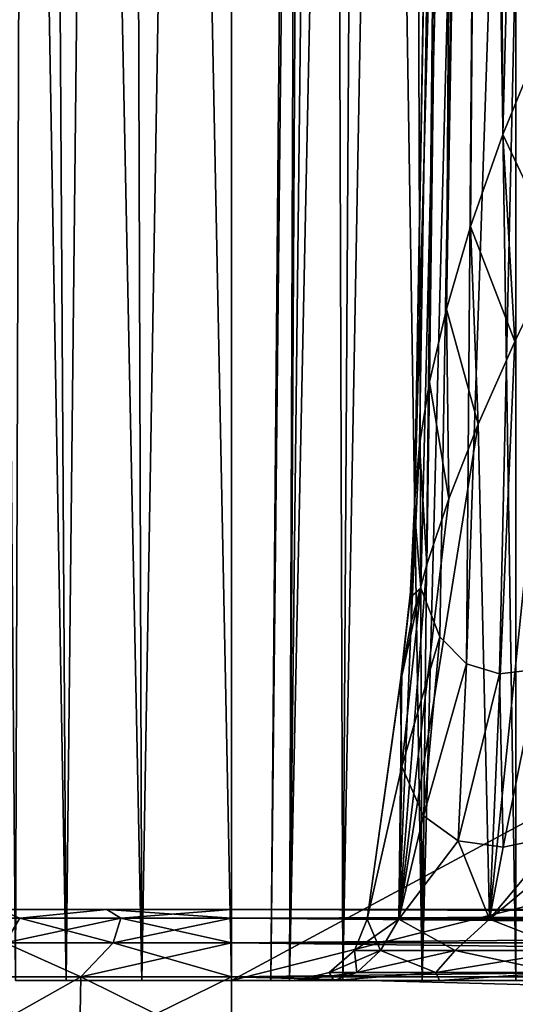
# Model space of a CAD drawing. Header units: millimetres. Extents: x -96 to 96, y -34 to 18.
# Tile 17 of 192: x -75.49 to -72, y -27.67 to -20.74. Entities that reach past the tile are written whole.
import ezdxf

# ---------------------------------------------------------------- set-up
doc = ezdxf.new("R2010")
doc.units = ezdxf.units.MM
doc.header["$LTSCALE"] = 65.185185
for name, color, linetype in [('193', 7, 'CONTINUOUS'), ('2', 7, 'CONTINUOUS'), ('227', 7, 'CONTINUOUS'), ('23', 7, 'CONTINUOUS'), ('240', 7, 'CONTINUOUS'), ('241', 7, 'CONTINUOUS'), ('242', 7, 'CONTINUOUS'), ('243', 7, 'CONTINUOUS'), ('251', 7, 'CONTINUOUS'), ('252', 7, 'CONTINUOUS'), ('559', 7, 'CONTINUOUS'), ('560', 7, 'CONTINUOUS'), ('565', 7, 'CONTINUOUS'), ('566', 7, 'CONTINUOUS'), ('567', 7, 'CONTINUOUS'), ('571', 7, 'CONTINUOUS'), ('572', 7, 'CONTINUOUS'), ('6', 7, 'CONTINUOUS'), ('7', 7, 'CONTINUOUS'), ('72', 7, 'CONTINUOUS'), ('73', 7, 'CONTINUOUS'), ('84', 7, 'CONTINUOUS'), ('86', 7, 'CONTINUOUS'), ('9', 7, 'CONTINUOUS'), ('93', 7, 'CONTINUOUS'), ('94', 7, 'CONTINUOUS')]:
    doc.layers.add(name, color=color, linetype=linetype)

msp = doc.modelspace()

# ---------------------------------------------------------------- linework, layer by layer
at = {"layer": '193', "color": 7, "linetype": 'Continuous'}
for points in [[(-75.0597, -27.4738, -23.2198), (-75.9934, -28, -22.6699), (-75.9748, -27.4738, -22.6496), (-75.0597, -27.4738, -23.2198)], [(-75.0697, -28, -23.2455), (-75.9934, -28, -22.6699), (-75.0597, -27.4738, -23.2198), (-75.0697, -28, -23.2455)], [(-74, -27.4738, -23.419), (-75.0697, -28, -23.2455), (-75.0597, -27.4738, -23.2198), (-74, -27.4738, -23.419)], [(-74, -28, -23.4466), (-75.0697, -28, -23.2455), (-74, -27.4738, -23.419), (-74, -28, -23.4466)]]:
    msp.add_3dface(points, dxfattribs=at)
at = {"layer": '2', "color": 7, "linetype": 'Continuous'}
for points in [[(-3.6186, -27.5, 22.1466), (-74, 10.2026, 22.4756), (-74, -27.5, 22.1466), (-3.6186, -27.5, 22.1466)], [(-3.8118, -7.4278, 22.3217), (-74, 10.2026, 22.4756), (-3.6186, -27.5, 22.1466), (-3.8118, -7.4278, 22.3217)]]:
    msp.add_3dface(points, dxfattribs=at)
at = {"layer": '227', "color": 7, "linetype": 'Continuous'}
for points in [[(-75.9934, -28, 22.6699), (-75.0697, -28, 23.2455), (-75.9748, -27.4738, 22.6496), (-75.9934, -28, 22.6699)], [(-75.9748, -27.4738, 22.6496), (-75.0697, -28, 23.2455), (-75.0597, -27.4738, 23.2198), (-75.9748, -27.4738, 22.6496)], [(-75.0697, -28, 23.2455), (-74, -28, 23.4466), (-75.0597, -27.4738, 23.2198), (-75.0697, -28, 23.2455)], [(-75.0597, -27.4738, 23.2198), (-74, -28, 23.4466), (-74, -27.4738, 23.419), (-75.0597, -27.4738, 23.2198)]]:
    msp.add_3dface(points, dxfattribs=at)
at = {"layer": '23', "color": 7, "linetype": 'Continuous'}
for points in [[(-73.5, -2, 18.5), (-73.7225, -27.5, 18.5), (-73.7225, -27.5, -18.5), (-73.5, -2, 18.5)], [(-73.5, -2, -18.5), (-73.5, -2, 18.5), (-73.7225, -27.5, -18.5), (-73.5, -2, -18.5)]]:
    msp.add_3dface(points, dxfattribs=at)
at = {"layer": '240', "color": 7, "linetype": 'Continuous'}
for points in [[(-74, -27.4738, 23.419), (-74, -28, 23.4466), (-54.25, -28, 23.4466), (-74, -27.4738, 23.419)], [(-74, -27.4738, 23.419), (-54.25, -28, 23.4466), (-54.25, -27.4738, 23.419), (-74, -27.4738, 23.419)]]:
    msp.add_3dface(points, dxfattribs=at)
at = {"layer": '241', "color": 7, "linetype": 'Continuous'}
for points in [[(-74, -28, -23.4466), (-74, -27.4738, -23.419), (-54.25, -27.4738, -23.419), (-74, -28, -23.4466)], [(-54.25, -28, -23.4466), (-74, -28, -23.4466), (-54.25, -27.4738, -23.419), (-54.25, -28, -23.4466)]]:
    msp.add_3dface(points, dxfattribs=at)
at = {"layer": '242', "color": 7, "linetype": 'Continuous'}
for points in [[(-54.25, -27.0627, 23.1621), (-54.25, -27, 22.9197), (-74, -27.0627, 23.1621), (-54.25, -27.0627, 23.1621)], [(-54.25, -27, 22.9197), (-74, -27, 22.9197), (-74, -27.0627, 23.1621), (-54.25, -27, 22.9197)], [(-74, -27.2353, 23.3438), (-54.25, -27.0627, 23.1621), (-74, -27.0627, 23.1621), (-74, -27.2353, 23.3438)], [(-54.25, -27.235, 23.3437), (-54.25, -27.0627, 23.1621), (-74, -27.2353, 23.3438), (-54.25, -27.235, 23.3437)], [(-74, -27.4738, 23.419), (-54.25, -27.4738, 23.419), (-54.25, -27.235, 23.3437), (-74, -27.4738, 23.419)], [(-74, -27.4738, 23.419), (-54.25, -27.235, 23.3437), (-74, -27.2353, 23.3438), (-74, -27.4738, 23.419)]]:
    msp.add_3dface(points, dxfattribs=at)
at = {"layer": '243', "color": 7, "linetype": 'Continuous'}
for points in [[(-75.4908, -27.0626, 22.7054), (-75.637, -27, 22.2819), (-76.0713, -27.0626, 22.1721), (-75.4908, -27.0626, 22.7054)], [(-74.8783, -27, 22.7546), (-75.637, -27, 22.2819), (-75.4908, -27.0626, 22.7054), (-74.8783, -27, 22.7546)], [(-74.7796, -27.0627, 23.0453), (-74.8783, -27, 22.7546), (-75.4908, -27.0626, 22.7054), (-74.7796, -27.0627, 23.0453)], [(-74, -27, 22.9197), (-74.8783, -27, 22.7546), (-74, -27.0627, 23.1621), (-74, -27, 22.9197)], [(-74, -27.0627, 23.1621), (-74.8783, -27, 22.7546), (-74.7796, -27.0627, 23.0453), (-74, -27.0627, 23.1621)], [(-75.4908, -27.0626, 22.7054), (-76.0713, -27.0626, 22.1721), (-75.5926, -27.2352, 22.856), (-75.4908, -27.0626, 22.7054)], [(-74.8328, -27.2352, 23.2191), (-75.4908, -27.0626, 22.7054), (-75.5926, -27.2352, 22.856), (-74.8328, -27.2352, 23.2191)], [(-74.7796, -27.0627, 23.0453), (-75.4908, -27.0626, 22.7054), (-74.8328, -27.2352, 23.2191), (-74.7796, -27.0627, 23.0453)], [(-74, -27.2353, 23.3438), (-74.7796, -27.0627, 23.0453), (-74.8328, -27.2352, 23.2191), (-74, -27.2353, 23.3438)], [(-74, -27.2353, 23.3438), (-74, -27.0627, 23.1621), (-74.7796, -27.0627, 23.0453), (-74, -27.2353, 23.3438)], [(-75.9748, -27.4738, 22.6496), (-75.0597, -27.4738, 23.2198), (-75.5926, -27.2352, 22.856), (-75.9748, -27.4738, 22.6496)], [(-75.0597, -27.4738, 23.2198), (-74.8328, -27.2352, 23.2191), (-75.5926, -27.2352, 22.856), (-75.0597, -27.4738, 23.2198)], [(-75.0597, -27.4738, 23.2198), (-74, -27.4738, 23.419), (-74.8328, -27.2352, 23.2191), (-75.0597, -27.4738, 23.2198)], [(-74, -27.4738, 23.419), (-74, -27.2353, 23.3438), (-74.8328, -27.2352, 23.2191), (-74, -27.4738, 23.419)]]:
    msp.add_3dface(points, dxfattribs=at)
at = {"layer": '251', "color": 7, "linetype": 'Continuous'}
for points in [[(-75.637, -27, -22.2819), (-74.8783, -27, -22.7546), (-75.4908, -27.0627, -22.7055), (-75.637, -27, -22.2819)], [(-75.4908, -27.0627, -22.7055), (-74.8783, -27, -22.7546), (-74.7796, -27.0627, -23.0454), (-75.4908, -27.0627, -22.7055)], [(-74.8783, -27, -22.7546), (-74, -27, -22.9197), (-74.7796, -27.0627, -23.0454), (-74.8783, -27, -22.7546)], [(-74.7796, -27.0627, -23.0454), (-74, -27, -22.9197), (-74, -27.0627, -23.1621), (-74.7796, -27.0627, -23.0454)], [(-75.5926, -27.2353, -22.856), (-74.7796, -27.0627, -23.0454), (-74.8328, -27.2353, -23.2191), (-75.5926, -27.2353, -22.856)], [(-75.4908, -27.0627, -22.7055), (-74.7796, -27.0627, -23.0454), (-75.5926, -27.2353, -22.856), (-75.4908, -27.0627, -22.7055)], [(-74.8328, -27.2353, -23.2191), (-74, -27.0627, -23.1621), (-74, -27.2353, -23.3438), (-74.8328, -27.2353, -23.2191)], [(-74.7796, -27.0627, -23.0454), (-74, -27.0627, -23.1621), (-74.8328, -27.2353, -23.2191), (-74.7796, -27.0627, -23.0454)], [(-75.0597, -27.4738, -23.2198), (-75.9748, -27.4738, -22.6496), (-75.5926, -27.2353, -22.856), (-75.0597, -27.4738, -23.2198)], [(-75.0597, -27.4738, -23.2198), (-75.5926, -27.2353, -22.856), (-74.8328, -27.2353, -23.2191), (-75.0597, -27.4738, -23.2198)], [(-75.0597, -27.4738, -23.2198), (-74.8328, -27.2353, -23.2191), (-74, -27.2353, -23.3438), (-75.0597, -27.4738, -23.2198)], [(-74, -27.4738, -23.419), (-75.0597, -27.4738, -23.2198), (-74, -27.2353, -23.3438), (-74, -27.4738, -23.419)]]:
    msp.add_3dface(points, dxfattribs=at)
at = {"layer": '252', "color": 7, "linetype": 'Continuous'}
for points in [[(-74, -27.0627, -23.1621), (-74, -27, -22.9197), (-54.25, -27.0627, -23.1621), (-74, -27.0627, -23.1621)], [(-74, -27, -22.9197), (-54.25, -27, -22.9197), (-54.25, -27.0627, -23.1621), (-74, -27, -22.9197)], [(-54.25, -27.235, -23.3437), (-74, -27.0627, -23.1621), (-54.25, -27.0627, -23.1621), (-54.25, -27.235, -23.3437)], [(-74, -27.2353, -23.3438), (-74, -27.0627, -23.1621), (-54.25, -27.235, -23.3437), (-74, -27.2353, -23.3438)], [(-54.25, -27.4738, -23.419), (-74, -27.2353, -23.3438), (-54.25, -27.235, -23.3437), (-54.25, -27.4738, -23.419)], [(-54.25, -27.4738, -23.419), (-74, -27.4738, -23.419), (-74, -27.2353, -23.3438), (-54.25, -27.4738, -23.419)]]:
    msp.add_3dface(points, dxfattribs=at)
at = {"layer": '559', "color": 7, "linetype": 'Continuous'}
for points in [[(-71.7014, -22.3738, -14.9778), (-72.0063, -23.0067, -15.1919), (-72.1857, -27.0696, -14.5286), (-71.7014, -22.3738, -14.9778)], [(-71.2321, -27.0696, -13.8914), (-71.7014, -22.3738, -14.9778), (-72.1857, -27.0696, -14.5286), (-71.2321, -27.0696, -13.8914)], [(-72.0063, -23.0067, -15.1919), (-72.2636, -23.5889, -15.4436), (-72.1857, -27.0696, -14.5286), (-72.0063, -23.0067, -15.1919)], [(-72.2636, -23.5889, -15.4436), (-72.4702, -24.1126, -15.7204), (-72.8229, -27.0696, -15.4823), (-72.2636, -23.5889, -15.4436)], [(-72.1857, -27.0696, -14.5286), (-72.2636, -23.5889, -15.4436), (-72.8229, -27.0696, -15.4823), (-72.1857, -27.0696, -14.5286)], [(-72.4702, -24.1126, -15.7204), (-72.6262, -24.5742, -16.0104), (-72.8229, -27.0696, -15.4823), (-72.4702, -24.1126, -15.7204)], [(-72.6262, -24.5742, -16.0104), (-72.7361, -24.9803, -16.3084), (-72.8229, -27.0696, -15.4823), (-72.6262, -24.5742, -16.0104)], [(-72.7361, -24.9803, -16.3084), (-72.8025, -25.3324, -16.6072), (-72.8229, -27.0696, -15.4823), (-72.7361, -24.9803, -16.3084)], [(-72.8025, -25.3324, -16.6072), (-73.0467, -27.0696, -16.6072), (-72.8229, -27.0696, -15.4823), (-72.8025, -25.3324, -16.6072)]]:
    msp.add_3dface(points, dxfattribs=at)
at = {"layer": '560', "color": 7, "linetype": 'Continuous'}
for points in [[(-73.0467, -27.0696, -16.6072), (-72.8025, -25.3324, -16.6072), (-72.8081, -25.3736, -16.6451), (-73.0467, -27.0696, -16.6072)], [(-72.813, -25.4141, -16.6831), (-73.0467, -27.0696, -16.6072), (-72.8081, -25.3736, -16.6451), (-72.813, -25.4141, -16.6831)], [(-72.802, -25.9946, -17.3237), (-73.0467, -27.0696, -16.6072), (-72.813, -25.4141, -16.6831), (-72.802, -25.9946, -17.3237)], [(-73.0467, -27.0696, -16.6072), (-72.802, -25.9946, -17.3237), (-72.8229, -27.0696, -17.7321), (-73.0467, -27.0696, -16.6072)], [(-72.802, -25.9946, -17.3237), (-72.6501, -26.3412, -17.8653), (-72.8229, -27.0696, -17.7321), (-72.802, -25.9946, -17.3237)], [(-72.1857, -27.0696, -18.6857), (-71.1983, -26.2487, -19.212), (-71.2321, -27.0696, -19.3229), (-72.1857, -27.0696, -18.6857)], [(-71.6918, -26.4815, -18.9843), (-71.1983, -26.2487, -19.212), (-72.1857, -27.0696, -18.6857), (-71.6918, -26.4815, -18.9843)], [(-72.6501, -26.3412, -17.8653), (-72.4042, -26.5185, -18.3145), (-72.8229, -27.0696, -17.7321), (-72.6501, -26.3412, -17.8653)], [(-72.0878, -26.5625, -18.6818), (-71.6918, -26.4815, -18.9843), (-72.1857, -27.0696, -18.6857), (-72.0878, -26.5625, -18.6818)], [(-72.8229, -27.0696, -17.7321), (-72.4042, -26.5185, -18.3145), (-72.1857, -27.0696, -18.6857), (-72.8229, -27.0696, -17.7321)], [(-72.4042, -26.5185, -18.3145), (-72.0878, -26.5625, -18.6818), (-72.1857, -27.0696, -18.6857), (-72.4042, -26.5185, -18.3145)]]:
    msp.add_3dface(points, dxfattribs=at)
at = {"layer": '565', "color": 7, "linetype": 'Continuous'}
for points in [[(-72.7133, -24.1969, -16.9607), (-72.6671, -24.7421, -17.4595), (-72.7435, -24.807, -16.8216), (-72.7133, -24.1969, -16.9607)], [(-72.6671, -24.7421, -17.4595), (-72.802, -25.9946, -17.3237), (-72.813, -25.4141, -16.6831), (-72.6671, -24.7421, -17.4595)], [(-72.6671, -24.7421, -17.4595), (-72.813, -25.4141, -16.6831), (-72.7435, -24.807, -16.8216), (-72.6671, -24.7421, -17.4595)], [(-72.6671, -24.7421, -17.4595), (-72.5352, -25.083, -17.8775), (-72.802, -25.9946, -17.3237), (-72.6671, -24.7421, -17.4595)], [(-72.5352, -25.083, -17.8775), (-72.6501, -26.3412, -17.8653), (-72.802, -25.9946, -17.3237), (-72.5352, -25.083, -17.8775)], [(-72.5352, -25.083, -17.8775), (-72.3462, -25.2732, -18.2271), (-72.6501, -26.3412, -17.8653), (-72.5352, -25.083, -17.8775)], [(-72.3462, -25.2732, -18.2271), (-72.4042, -26.5185, -18.3145), (-72.6501, -26.3412, -17.8653), (-72.3462, -25.2732, -18.2271)], [(-72.3462, -25.2732, -18.2271), (-72.1149, -25.3447, -18.519), (-72.4042, -26.5185, -18.3145), (-72.3462, -25.2732, -18.2271)], [(-72.1149, -25.3447, -18.519), (-71.838, -25.3114, -18.7676), (-72.0878, -26.5625, -18.6818), (-72.1149, -25.3447, -18.519)], [(-71.838, -25.3114, -18.7676), (-71.6918, -26.4815, -18.9843), (-72.0878, -26.5625, -18.6818), (-71.838, -25.3114, -18.7676)], [(-72.1149, -25.3447, -18.519), (-72.0878, -26.5625, -18.6818), (-72.4042, -26.5185, -18.3145), (-72.1149, -25.3447, -18.519)]]:
    msp.add_3dface(points, dxfattribs=at)
at = {"layer": '566', "color": 7, "linetype": 'Continuous'}
for points in [[(-72.7109, -24.1151, -16.8957), (-72.7123, -24.1564, -16.9283), (-72.7435, -24.807, -16.8216), (-72.7109, -24.1151, -16.8957)], [(-72.7109, -24.1151, -16.8957), (-72.7435, -24.807, -16.8216), (-72.7371, -24.7253, -16.7517), (-72.7109, -24.1151, -16.8957)], [(-72.7123, -24.1564, -16.9283), (-72.7133, -24.1969, -16.9607), (-72.7435, -24.807, -16.8216), (-72.7123, -24.1564, -16.9283)], [(-72.813, -25.4141, -16.6831), (-72.8081, -25.3736, -16.6451), (-72.7371, -24.7253, -16.7517), (-72.813, -25.4141, -16.6831)], [(-72.7435, -24.807, -16.8216), (-72.813, -25.4141, -16.6831), (-72.7371, -24.7253, -16.7517), (-72.7435, -24.807, -16.8216)], [(-72.8081, -25.3736, -16.6451), (-72.8025, -25.3324, -16.6072), (-72.7371, -24.7253, -16.7517), (-72.8081, -25.3736, -16.6451)]]:
    msp.add_3dface(points, dxfattribs=at)
at = {"layer": '567', "color": 7, "linetype": 'Continuous'}
for points in [[(-71.803, -20.8514, -15.225), (-72.0901, -21.5514, -15.473), (-71.7014, -22.3738, -14.9778), (-71.803, -20.8514, -15.225)], [(-72.0901, -21.5514, -15.473), (-72.3178, -22.1986, -15.7486), (-72.0063, -23.0067, -15.1919), (-72.0901, -21.5514, -15.473)], [(-72.0901, -21.5514, -15.473), (-72.0063, -23.0067, -15.1919), (-71.7014, -22.3738, -14.9778), (-72.0901, -21.5514, -15.473)], [(-72.3178, -22.1986, -15.7486), (-72.4883, -22.78, -16.0376), (-72.2636, -23.5889, -15.4436), (-72.3178, -22.1986, -15.7486)], [(-72.3178, -22.1986, -15.7486), (-72.2636, -23.5889, -15.4436), (-72.0063, -23.0067, -15.1919), (-72.3178, -22.1986, -15.7486)], [(-72.4883, -22.78, -16.0376), (-72.6062, -23.29, -16.3283), (-72.4702, -24.1126, -15.7204), (-72.4883, -22.78, -16.0376)], [(-72.4883, -22.78, -16.0376), (-72.4702, -24.1126, -15.7204), (-72.2636, -23.5889, -15.4436), (-72.4883, -22.78, -16.0376)], [(-72.6062, -23.29, -16.3283), (-72.6785, -23.7337, -16.6157), (-72.6262, -24.5742, -16.0104), (-72.6062, -23.29, -16.3283)], [(-72.6062, -23.29, -16.3283), (-72.6262, -24.5742, -16.0104), (-72.4702, -24.1126, -15.7204), (-72.6062, -23.29, -16.3283)], [(-72.6785, -23.7337, -16.6157), (-72.7361, -24.9803, -16.3084), (-72.6262, -24.5742, -16.0104), (-72.6785, -23.7337, -16.6157)], [(-72.6785, -23.7337, -16.6157), (-72.7109, -24.1151, -16.8957), (-72.7361, -24.9803, -16.3084), (-72.6785, -23.7337, -16.6157)], [(-72.7361, -24.9803, -16.3084), (-72.7109, -24.1151, -16.8957), (-72.7371, -24.7253, -16.7517), (-72.7361, -24.9803, -16.3084)], [(-72.8025, -25.3324, -16.6072), (-72.7361, -24.9803, -16.3084), (-72.7371, -24.7253, -16.7517), (-72.8025, -25.3324, -16.6072)]]:
    msp.add_3dface(points, dxfattribs=at)
at = {"layer": '571', "color": 7, "linetype": 'Continuous'}
for points in [[(-73.0467, -27.0696, -16.6072), (-72.8229, -27.0696, -17.7321), (-73.1339, -27.2892, -16.6072), (-73.0467, -27.0696, -16.6072)], [(-72.8229, -27.0696, -17.7321), (-72.9514, -27.2892, -17.6424), (-73.1339, -27.2892, -16.6072), (-72.8229, -27.0696, -17.7321)], [(-72.8229, -27.0696, -17.7321), (-72.4258, -27.2892, -18.5527), (-72.9514, -27.2892, -17.6424), (-72.8229, -27.0696, -17.7321)], [(-72.8229, -27.0696, -17.7321), (-72.1857, -27.0696, -18.6857), (-72.4258, -27.2892, -18.5527), (-72.8229, -27.0696, -17.7321)], [(-72.1857, -27.0696, -18.6857), (-71.6205, -27.2892, -19.2284), (-72.4258, -27.2892, -18.5527), (-72.1857, -27.0696, -18.6857)], [(-72.1857, -27.0696, -18.6857), (-71.2321, -27.0696, -19.3229), (-71.6205, -27.2892, -19.2284), (-72.1857, -27.0696, -18.6857)], [(-72.9514, -27.2892, -17.6424), (-73.3124, -27.4443, -16.6072), (-73.1339, -27.2892, -16.6072), (-72.9514, -27.2892, -17.6424)], [(-73.1191, -27.4443, -17.7034), (-73.3124, -27.4443, -16.6072), (-72.9514, -27.2892, -17.6424), (-73.1191, -27.4443, -17.7034)], [(-72.4258, -27.2892, -18.5527), (-73.1191, -27.4443, -17.7034), (-72.9514, -27.2892, -17.6424), (-72.4258, -27.2892, -18.5527)], [(-72.5625, -27.4443, -18.6675), (-73.1191, -27.4443, -17.7034), (-72.4258, -27.2892, -18.5527), (-72.5625, -27.4443, -18.6675)], [(-71.6205, -27.2892, -19.2284), (-72.5625, -27.4443, -18.6675), (-72.4258, -27.2892, -18.5527), (-71.6205, -27.2892, -19.2284)], [(-71.7098, -27.4443, -19.383), (-72.5625, -27.4443, -18.6675), (-71.6205, -27.2892, -19.2284), (-71.7098, -27.4443, -19.383)], [(-73.2804, -27.5, -17.9214), (-73.5418, -27.5, -16.6072), (-73.1191, -27.4443, -17.7034), (-73.2804, -27.5, -17.9214)], [(-73.1191, -27.4443, -17.7034), (-73.5418, -27.5, -16.6072), (-73.3124, -27.4443, -16.6072), (-73.1191, -27.4443, -17.7034)], [(-72.5625, -27.4443, -18.6675), (-73.2804, -27.5, -17.9214), (-73.1191, -27.4443, -17.7034), (-72.5625, -27.4443, -18.6675)], [(-72.5359, -27.5, -19.0358), (-73.2804, -27.5, -17.9214), (-72.5625, -27.4443, -18.6675), (-72.5359, -27.5, -19.0358)], [(-71.7098, -27.4443, -19.383), (-72.5359, -27.5, -19.0358), (-72.5625, -27.4443, -18.6675), (-71.7098, -27.4443, -19.383)], [(-71.4216, -27.5, -19.7803), (-72.5359, -27.5, -19.0358), (-71.7098, -27.4443, -19.383), (-71.4216, -27.5, -19.7803)]]:
    msp.add_3dface(points, dxfattribs=at)
at = {"layer": '572', "color": 7, "linetype": 'Continuous'}
for points in [[(-73.0467, -27.0696, -16.6072), (-73.1339, -27.2892, -16.6072), (-72.9514, -27.2892, -15.572), (-73.0467, -27.0696, -16.6072)], [(-72.8229, -27.0696, -15.4823), (-73.0467, -27.0696, -16.6072), (-72.9514, -27.2892, -15.572), (-72.8229, -27.0696, -15.4823)], [(-72.8229, -27.0696, -15.4823), (-72.9514, -27.2892, -15.572), (-72.4258, -27.2892, -14.6616), (-72.8229, -27.0696, -15.4823)], [(-72.1857, -27.0696, -14.5286), (-72.8229, -27.0696, -15.4823), (-72.4258, -27.2892, -14.6616), (-72.1857, -27.0696, -14.5286)], [(-72.1857, -27.0696, -14.5286), (-72.4258, -27.2892, -14.6616), (-71.6205, -27.2892, -13.9859), (-72.1857, -27.0696, -14.5286)], [(-71.2321, -27.0696, -13.8914), (-72.1857, -27.0696, -14.5286), (-71.6205, -27.2892, -13.9859), (-71.2321, -27.0696, -13.8914)], [(-73.1339, -27.2892, -16.6072), (-73.3124, -27.4443, -16.6072), (-73.1191, -27.4443, -15.5109), (-73.1339, -27.2892, -16.6072)], [(-73.1339, -27.2892, -16.6072), (-73.1191, -27.4443, -15.5109), (-72.9514, -27.2892, -15.572), (-73.1339, -27.2892, -16.6072)], [(-73.1191, -27.4443, -15.5109), (-72.5625, -27.4443, -14.5469), (-72.9514, -27.2892, -15.572), (-73.1191, -27.4443, -15.5109)], [(-72.9514, -27.2892, -15.572), (-72.5625, -27.4443, -14.5469), (-72.4258, -27.2892, -14.6616), (-72.9514, -27.2892, -15.572)], [(-72.5625, -27.4443, -14.5469), (-71.7098, -27.4443, -13.8313), (-72.4258, -27.2892, -14.6616), (-72.5625, -27.4443, -14.5469)], [(-72.4258, -27.2892, -14.6616), (-71.7098, -27.4443, -13.8313), (-71.6205, -27.2892, -13.9859), (-72.4258, -27.2892, -14.6616)], [(-73.5418, -27.5, -16.6072), (-73.2804, -27.5, -15.2929), (-73.3124, -27.4443, -16.6072), (-73.5418, -27.5, -16.6072)], [(-73.3124, -27.4443, -16.6072), (-73.2804, -27.5, -15.2929), (-73.1191, -27.4443, -15.5109), (-73.3124, -27.4443, -16.6072)], [(-73.1191, -27.4443, -15.5109), (-73.2804, -27.5, -15.2929), (-72.5625, -27.4443, -14.5469), (-73.1191, -27.4443, -15.5109)], [(-73.2804, -27.5, -15.2929), (-72.5359, -27.5, -14.1786), (-72.5625, -27.4443, -14.5469), (-73.2804, -27.5, -15.2929)], [(-72.5625, -27.4443, -14.5469), (-72.5359, -27.5, -14.1786), (-71.7098, -27.4443, -13.8313), (-72.5625, -27.4443, -14.5469)], [(-72.5359, -27.5, -14.1786), (-71.4216, -27.5, -13.434), (-71.7098, -27.4443, -13.8313), (-72.5359, -27.5, -14.1786)]]:
    msp.add_3dface(points, dxfattribs=at)
at = {"layer": '6', "color": 7, "linetype": 'Continuous'}
for points in [[(-74, -27.5, -22.1466), (-3.9737, 10.2026, -22.4756), (-3.7894, -9.8053, -22.301), (-74, -27.5, -22.1466)], [(-74, 10.2026, -22.4756), (-3.9737, 10.2026, -22.4756), (-74, -27.5, -22.1466), (-74, 10.2026, -22.4756)], [(-3.6186, -27.5, -22.1466), (-74, -27.5, -22.1466), (-3.7894, -9.8053, -22.301), (-3.6186, -27.5, -22.1466)]]:
    msp.add_3dface(points, dxfattribs=at)
at = {"layer": '7', "color": 7, "linetype": 'Continuous'}
for points in [[(-75.8252, 10.2026, -21.256), (-75.397, 10.2026, -21.897), (-75.5212, -27.5, -21.1301), (-75.8252, 10.2026, -21.256)], [(-75.5212, -27.5, -21.1301), (-75.397, 10.2026, -21.897), (-75.1643, -27.5, -21.6643), (-75.5212, -27.5, -21.1301)], [(-75.397, 10.2026, -21.897), (-74.756, 10.2026, -22.3252), (-75.1643, -27.5, -21.6643), (-75.397, 10.2026, -21.897)], [(-75.1643, -27.5, -21.6643), (-74.756, 10.2026, -22.3252), (-74.6301, -27.5, -22.0212), (-75.1643, -27.5, -21.6643)], [(-74.756, 10.2026, -22.3252), (-74, 10.2026, -22.4756), (-74.6301, -27.5, -22.0212), (-74.756, 10.2026, -22.3252)], [(-74, 10.2026, -22.4756), (-74, -27.5, -22.1466), (-74.6301, -27.5, -22.0212), (-74, 10.2026, -22.4756)]]:
    msp.add_3dface(points, dxfattribs=at)
at = {"layer": '72', "color": 7, "linetype": 'Continuous'}
for points in [[(-73.5, -2, -18.5), (-73.7225, -27.5, -18.5), (-73.5914, -27.5, -19.1592), (-73.5, -2, -18.5)], [(-73.4489, -2, -18.8882), (-73.5914, -27.5, -19.1592), (-73.299, -2, -19.25), (-73.4489, -2, -18.8882)], [(-73.5, -2, -18.5), (-73.5914, -27.5, -19.1592), (-73.4489, -2, -18.8882), (-73.5, -2, -18.5)], [(-73.5914, -27.5, -19.1592), (-73.218, -27.5, -19.718), (-73.299, -2, -19.25), (-73.5914, -27.5, -19.1592)], [(-73.299, -2, -19.25), (-73.218, -27.5, -19.718), (-73.0607, -2, -19.5607), (-73.299, -2, -19.25)], [(-73.218, -27.5, -19.718), (-72.6592, -27.5, -20.0914), (-73.0607, -2, -19.5607), (-73.218, -27.5, -19.718)], [(-73.0607, -2, -19.5607), (-72.6592, -27.5, -20.0914), (-72.75, -2, -19.799), (-73.0607, -2, -19.5607)], [(-72.75, -2, -19.799), (-72.6592, -27.5, -20.0914), (-72.3882, -2, -19.9489), (-72.75, -2, -19.799)], [(-72.6592, -27.5, -20.0914), (-72, -27.5, -20.2225), (-72.3882, -2, -19.9489), (-72.6592, -27.5, -20.0914)], [(-72, -27.5, -20.2225), (-72, -2, -20), (-72.3882, -2, -19.9489), (-72, -27.5, -20.2225)]]:
    msp.add_3dface(points, dxfattribs=at)
at = {"layer": '73', "color": 7, "linetype": 'Continuous'}
for points in [[(-73.7225, -27.5, 18.5), (-73.5, -2, 18.5), (-73.4489, -2, 18.8882), (-73.7225, -27.5, 18.5)], [(-73.5914, -27.5, 19.1592), (-73.7225, -27.5, 18.5), (-73.4489, -2, 18.8882), (-73.5914, -27.5, 19.1592)], [(-73.299, -2, 19.25), (-73.5914, -27.5, 19.1592), (-73.4489, -2, 18.8882), (-73.299, -2, 19.25)], [(-73.0607, -2, 19.5607), (-73.5914, -27.5, 19.1592), (-73.299, -2, 19.25), (-73.0607, -2, 19.5607)], [(-73.218, -27.5, 19.718), (-73.5914, -27.5, 19.1592), (-73.0607, -2, 19.5607), (-73.218, -27.5, 19.718)], [(-72.6592, -27.5, 20.0914), (-73.218, -27.5, 19.718), (-72.75, -2, 19.799), (-72.6592, -27.5, 20.0914)], [(-72.75, -2, 19.799), (-73.218, -27.5, 19.718), (-73.0607, -2, 19.5607), (-72.75, -2, 19.799)], [(-72.3882, -2, 19.9489), (-72.6592, -27.5, 20.0914), (-72.75, -2, 19.799), (-72.3882, -2, 19.9489)], [(-72, -2, 20), (-72, -27.5, 20.2225), (-72.6592, -27.5, 20.0914), (-72, -2, 20)], [(-72, -2, 20), (-72.6592, -27.5, 20.0914), (-72.3882, -2, 19.9489), (-72, -2, 20)]]:
    msp.add_3dface(points, dxfattribs=at)
at = {"layer": '84', "color": 7, "linetype": 'Continuous'}
for points in [[(-73.8466, -27.5, 19.8466), (-73.7796, -27.5, 20.0966), (-73.8466, -27.5, -19.8466), (-73.8466, -27.5, 19.8466)], [(-73.8466, -27.5, -19.8466), (-73.7796, -27.5, 20.0966), (-73.7796, -27.5, -20.0966), (-73.8466, -27.5, -19.8466)], [(-73.7796, -27.5, 20.0966), (-73.5966, -27.5, 20.2796), (-73.7796, -27.5, -20.0966), (-73.7796, -27.5, 20.0966)], [(-73.7796, -27.5, -20.0966), (-73.5966, -27.5, 20.2796), (-73.5966, -27.5, -20.2796), (-73.7796, -27.5, -20.0966)], [(-73.5966, -27.5, 20.2796), (-73.3466, -27.5, 20.3466), (-73.5966, -27.5, -20.2796), (-73.5966, -27.5, 20.2796)], [(-73.5966, -27.5, -20.2796), (-73.3466, -27.5, 20.3466), (-73.5418, -27.5, -16.6072), (-73.5966, -27.5, -20.2796)], [(-73.3466, -27.5, -20.3466), (-73.5966, -27.5, -20.2796), (-73.5418, -27.5, -16.6072), (-73.3466, -27.5, -20.3466)], [(-73.5418, -27.5, -16.6072), (-73.3466, -27.5, 20.3466), (-73.2804, -27.5, -15.2929), (-73.5418, -27.5, -16.6072)], [(-73.3466, -27.5, -20.3466), (-73.5418, -27.5, -16.6072), (-73.2804, -27.5, -17.9214), (-73.3466, -27.5, -20.3466)], [(-50.395, -27.5, 20.2305), (-73.3466, -27.5, 20.3466), (-49.605, -27.5, 20.2305), (-50.395, -27.5, 20.2305)], [(-73.2804, -27.5, -15.2929), (-73.3466, -27.5, 20.3466), (-72, -27.5, 15.5), (-73.2804, -27.5, -15.2929)], [(-73.3466, -27.5, 20.3466), (-50.395, -27.5, 20.2305), (-69, -27.5, 18.5), (-73.3466, -27.5, 20.3466)], [(-72, -27.5, 15.5), (-73.3466, -27.5, 20.3466), (-71.7716, -27.5, 16.6481), (-72, -27.5, 15.5)], [(-71.7716, -27.5, 16.6481), (-73.3466, -27.5, 20.3466), (-71.1213, -27.5, 17.6213), (-71.7716, -27.5, 16.6481)], [(73.3466, -27.5, 20.3466), (-49.605, -27.5, 20.2305), (-73.3466, -27.5, 20.3466), (73.3466, -27.5, 20.3466)], [(49.605, -27.5, -20.2305), (-73.3466, -27.5, -20.3466), (48.8933, -27.5, -19.8877), (49.605, -27.5, -20.2305)], [(48.8933, -27.5, -19.8877), (-73.3466, -27.5, -20.3466), (-49.605, -27.5, -20.2305), (48.8933, -27.5, -19.8877)], [(-73.3466, -27.5, -20.3466), (-51.775, -27.5, -18.5), (-51.5992, -27.5, -19.2702), (-73.3466, -27.5, -20.3466)], [(-49.605, -27.5, -20.2305), (-73.3466, -27.5, -20.3466), (-50.395, -27.5, -20.2305), (-49.605, -27.5, -20.2305)], [(-50.395, -27.5, -20.2305), (-73.3466, -27.5, -20.3466), (-51.1067, -27.5, -19.8877), (-50.395, -27.5, -20.2305)], [(-51.1067, -27.5, -19.8877), (-73.3466, -27.5, -20.3466), (-51.5992, -27.5, -19.2702), (-51.1067, -27.5, -19.8877)], [(-72.5359, -27.5, -19.0358), (-73.3466, -27.5, -20.3466), (-73.2804, -27.5, -17.9214), (-72.5359, -27.5, -19.0358)], [(-71.1213, -27.5, 17.6213), (-73.3466, -27.5, 20.3466), (-70.148, -27.5, 18.2716), (-71.1213, -27.5, 17.6213)], [(-70.148, -27.5, 18.2716), (-73.3466, -27.5, 20.3466), (-69, -27.5, 18.5), (-70.148, -27.5, 18.2716)], [(-73.3466, -27.5, -20.3466), (49.605, -27.5, -20.2305), (73.3466, -27.5, -20.3466), (-73.3466, -27.5, -20.3466)], [(-70.1072, -27.5, -20.0418), (-73.3466, -27.5, -20.3466), (-71.4216, -27.5, -19.7803), (-70.1072, -27.5, -20.0418)], [(-73.3466, -27.5, -20.3466), (-70.1072, -27.5, -20.0418), (-51.775, -27.5, -18.5), (-73.3466, -27.5, -20.3466)], [(-71.4216, -27.5, -19.7803), (-73.3466, -27.5, -20.3466), (-72.5359, -27.5, -19.0358), (-71.4216, -27.5, -19.7803)], [(-72.5359, -27.5, -14.1786), (-73.2804, -27.5, -15.2929), (-72, -27.5, 15.5), (-72.5359, -27.5, -14.1786)], [(-72.5359, -27.5, -14.1786), (-72, -27.5, 15.5), (-71.7716, -27.5, 14.3519), (-72.5359, -27.5, -14.1786)], [(-71.4216, -27.5, -13.434), (-72.5359, -27.5, -14.1786), (-71.7716, -27.5, 14.3519), (-71.4216, -27.5, -13.434)]]:
    msp.add_3dface(points, dxfattribs=at)
at = {"layer": '86', "color": 7, "linetype": 'Continuous'}
for points in [[(-74.8783, -27, 22.7546), (-75.5811, -27, 21.5361), (-75.637, -27, 22.2819), (-74.8783, -27, 22.7546)], [(-75.637, -27, -22.2819), (-74.8985, -27, -22.1631), (-74.8783, -27, -22.7546), (-75.637, -27, -22.2819)], [(-75.5811, -27, -21.5361), (-74.8985, -27, -22.1631), (-75.637, -27, -22.2819), (-75.5811, -27, -21.5361)], [(-74.8985, -27, 22.1631), (-75.5811, -27, 21.5361), (-74.8783, -27, 22.7546), (-74.8985, -27, 22.1631)], [(-74, -27, 22.9197), (-74.8985, -27, 22.1631), (-74.8783, -27, 22.7546), (-74, -27, 22.9197)], [(-74, -27, 22.3903), (-74.8985, -27, 22.1631), (-74, -27, 22.9197), (-74, -27, 22.3903)], [(-74.8985, -27, -22.1631), (-74, -27, -22.3903), (-74.8783, -27, -22.7546), (-74.8985, -27, -22.1631)], [(-74.8783, -27, -22.7546), (-74, -27, -22.3903), (-74, -27, -22.9197), (-74.8783, -27, -22.7546)], [(-54.25, -27, 22.9197), (-74, -27, 22.3903), (-74, -27, 22.9197), (-54.25, -27, 22.9197)], [(-54.25, -27, 22.3903), (-74, -27, 22.3903), (-54.25, -27, 22.9197), (-54.25, -27, 22.3903)], [(-74, -27, -22.9197), (-54.25, -27, -22.3903), (-54.25, -27, -22.9197), (-74, -27, -22.9197)], [(-74, -27, -22.3903), (-54.25, -27, -22.3903), (-74, -27, -22.9197), (-74, -27, -22.3903)]]:
    msp.add_3dface(points, dxfattribs=at)
at = {"layer": '9', "color": 7, "linetype": 'Continuous'}
for points in [[(-75.1643, -27.5, 21.6643), (-75.8252, 10.2026, 21.256), (-75.5212, -27.5, 21.1301), (-75.1643, -27.5, 21.6643)], [(-75.397, 10.2026, 21.897), (-75.8252, 10.2026, 21.256), (-75.1643, -27.5, 21.6643), (-75.397, 10.2026, 21.897)], [(-74.6301, -27.5, 22.0212), (-75.397, 10.2026, 21.897), (-75.1643, -27.5, 21.6643), (-74.6301, -27.5, 22.0212)], [(-74.756, 10.2026, 22.3252), (-75.397, 10.2026, 21.897), (-74.6301, -27.5, 22.0212), (-74.756, 10.2026, 22.3252)], [(-74, -27.5, 22.1466), (-74, 10.2026, 22.4756), (-74.756, 10.2026, 22.3252), (-74, -27.5, 22.1466)], [(-74, -27.5, 22.1466), (-74.756, 10.2026, 22.3252), (-74.6301, -27.5, 22.0212), (-74, -27.5, 22.1466)]]:
    msp.add_3dface(points, dxfattribs=at)
at = {"layer": '93', "color": 7, "linetype": 'Continuous'}
for points in [[(-72.7133, -24.1969, -16.9607), (-72.7123, -24.1564, -16.9283), (-72.3693, -4.4913, -16.9607), (-72.7133, -24.1969, -16.9607)], [(-72.7123, -24.1564, -16.9283), (-72.7109, -24.1151, -16.8957), (-72.3693, -4.4913, -16.9607), (-72.7123, -24.1564, -16.9283)], [(-72.7109, -24.1151, -16.8957), (-72.6785, -23.7337, -16.6157), (-72.3693, -4.4913, -16.9607), (-72.7109, -24.1151, -16.8957)], [(-72.6785, -23.7337, -16.6157), (-72.6062, -23.29, -16.3283), (-72.3693, -4.4913, -16.9607), (-72.6785, -23.7337, -16.6157)], [(-72.6062, -23.29, -16.3283), (-72.4883, -22.78, -16.0376), (-72.3693, -4.4913, -16.9607), (-72.6062, -23.29, -16.3283)], [(-72.3693, -4.4913, -16.9607), (-72.4883, -22.78, -16.0376), (-72.1803, -4.4913, -16.1326), (-72.3693, -4.4913, -16.9607)], [(-72.4883, -22.78, -16.0376), (-72.3178, -22.1986, -15.7486), (-72.1803, -4.4913, -16.1326), (-72.4883, -22.78, -16.0376)], [(-72.3178, -22.1986, -15.7486), (-72.0901, -21.5514, -15.473), (-72.1803, -4.4913, -16.1326), (-72.3178, -22.1986, -15.7486)], [(-72.1803, -4.4913, -16.1326), (-72.0901, -21.5514, -15.473), (-71.6507, -4.4913, -15.4685), (-72.1803, -4.4913, -16.1326)], [(-72.0901, -21.5514, -15.473), (-71.803, -20.8514, -15.225), (-71.6507, -4.4913, -15.4685), (-72.0901, -21.5514, -15.473)]]:
    msp.add_3dface(points, dxfattribs=at)
at = {"layer": '94', "color": 7, "linetype": 'Continuous'}
for points in [[(-72.7133, -24.1969, -16.9607), (-72.3693, -4.4913, -16.9607), (-72.1803, -4.4913, -17.7888), (-72.7133, -24.1969, -16.9607)], [(-72.6671, -24.7421, -17.4595), (-72.7133, -24.1969, -16.9607), (-72.1803, -4.4913, -17.7888), (-72.6671, -24.7421, -17.4595)], [(-72.5352, -25.083, -17.8775), (-72.6671, -24.7421, -17.4595), (-72.1803, -4.4913, -17.7888), (-72.5352, -25.083, -17.8775)], [(-72.3462, -25.2732, -18.2271), (-72.5352, -25.083, -17.8775), (-72.1803, -4.4913, -17.7888), (-72.3462, -25.2732, -18.2271)], [(-72.1149, -25.3447, -18.519), (-72.3462, -25.2732, -18.2271), (-71.6507, -4.4913, -18.4529), (-72.1149, -25.3447, -18.519)], [(-71.6507, -4.4913, -18.4529), (-72.3462, -25.2732, -18.2271), (-72.1803, -4.4913, -17.7888), (-71.6507, -4.4913, -18.4529)], [(-71.838, -25.3114, -18.7676), (-72.1149, -25.3447, -18.519), (-71.6507, -4.4913, -18.4529), (-71.838, -25.3114, -18.7676)]]:
    msp.add_3dface(points, dxfattribs=at)

doc.saveas('drawing.dxf')
